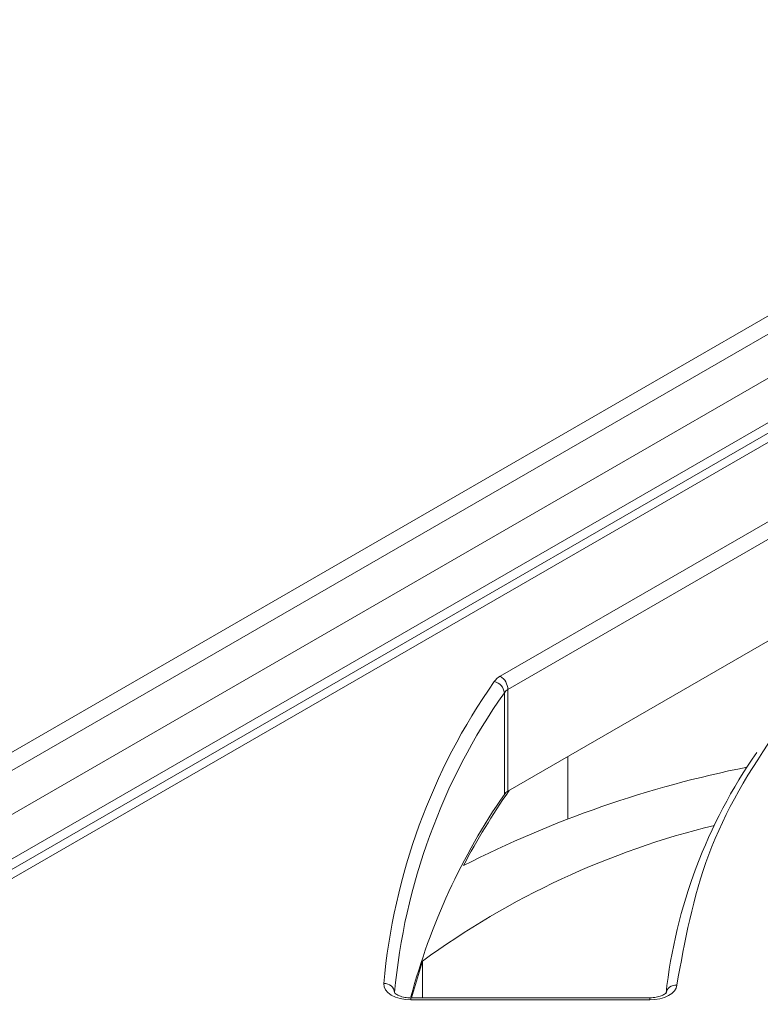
# Model space of a CAD drawing. Header units: millimetres. Extents: x -420 to 420, y -297 to 297.
# Tile 182 of 197: x 284 to 297, y 234 to 253. Entities that reach past the tile are written whole.
import ezdxf

# ---------------------------------------------------------------- set-up
doc = ezdxf.new("R2010")
doc.units = ezdxf.units.MM
doc.header["$MEASUREMENT"] = 0
doc.layers.add('layer 1', color=7, linetype='Continuous')

msp = doc.modelspace()

# ---------------------------------------------------------------- linework, layer by layer
at = {"layer": 'layer 1', "color": 7, "lineweight": 9}
for points in [[(330.4554, 266.1477), (330.4554, 266.1477), (263.0513, 227.2362), (263.0513, 227.2362)], [(330.9575, 266.0981), (330.9575, 266.0981), (263.5536, 227.1865), (263.5536, 227.1865)], [(269.7923, 229.9679), (269.7923, 229.9679), (322.646, 260.4796), (322.646, 260.4796)], [(323.0011, 259.8644), (323.0011, 259.8644), (270.1476, 229.3526), (270.1476, 229.3526)], [(323.3326, 259.8571), (323.3326, 259.8571), (270.7631, 229.5093), (270.7631, 229.5093)], [(323.5838, 259.8322), (323.5838, 259.8322), (271.0142, 229.4844), (271.0142, 229.4844)], [(292.5911, 240.4643), (292.5911, 240.4643), (300.1405, 244.8223), (300.1405, 244.8223)], [(300.2826, 244.5763), (300.2826, 244.5763), (292.7333, 240.2181), (292.7333, 240.2181)], [(292.7333, 238.3314), (292.7333, 238.3314), (300.2826, 242.6894), (300.2826, 242.6894)], [(292.5911, 240.4643), (292.5466, 240.44), (292.5082, 240.4058), (292.4785, 240.3646)], [(292.7333, 240.2181), (292.7289, 240.3184), (292.6757, 240.4102), (292.5911, 240.4643)], [(292.4785, 240.3646), (291.3177, 238.7086), (290.6114, 236.7768), (290.4305, 234.7622)], [(292.6657, 240.1585), (292.6558, 240.2609), (292.5797, 240.345), (292.4785, 240.3646)], [(292.6657, 240.1585), (291.5124, 238.5132), (290.8109, 236.5942), (290.6313, 234.593)], [(292.7333, 240.2181), (292.7065, 240.2035), (292.6834, 240.1831), (292.6657, 240.1585)], [(292.6657, 238.2716), (292.6657, 238.2716), (292.6657, 240.1585), (292.6657, 240.1585)], [(292.7333, 240.2181), (292.7333, 240.2181), (292.7333, 238.3314), (292.7333, 238.3314)], [(293.8412, 238.9709), (293.8412, 238.9709), (293.8412, 237.8188), (293.8412, 237.8188)], [(297.3468, 239.0485), (296.4205, 237.7218), (295.8421, 236.1841), (295.6642, 234.5758)], [(297.1683, 238.7769), (295.3389, 238.4136), (293.5683, 237.7989), (291.9072, 236.9506)], [(292.6657, 238.2716), (291.8765, 237.1275), (291.2902, 235.856), (290.9324, 234.5127)], [(292.7547, 238.3436), (292.4445, 237.8968), (292.1614, 237.4314), (291.9072, 236.9506)], [(292.7333, 238.3314), (292.7065, 238.3168), (292.6834, 238.2964), (292.6657, 238.2716)], [(296.5626, 237.6968), (294.6097, 237.2196), (292.7696, 236.3637), (291.1465, 235.1778)], [(291.1465, 235.1778), (291.1465, 235.1778), (290.9433, 234.4965), (290.9433, 234.4965)], [(291.1465, 235.1778), (291.1465, 235.1778), (291.1465, 234.4965), (291.1465, 234.4965)], [(290.6313, 234.593), (290.62, 234.6939), (290.5318, 234.7683), (290.4305, 234.7622)], [(295.3632, 234.4965), (295.3632, 234.4965), (290.9324, 234.4965), (290.9324, 234.4965)], [(290.9324, 234.4596), (290.9324, 234.4596), (290.9324, 234.4965), (290.9324, 234.4965)], [(295.3632, 234.4596), (295.3632, 234.4596), (290.9324, 234.4596), (290.9324, 234.4596)], [(295.3632, 234.4965), (295.3632, 234.4965), (295.3632, 234.4596), (295.3632, 234.4596)]]:
    msp.add_open_spline(points, degree=3, dxfattribs=at)
for points, knots in [([(302.2888, 243.6021), (301.3893, 242.9701), (300.4896, 242.3382), (299.7179, 241.6562), (299.7179, 241.6562), (298.9462, 240.974), (298.3027, 240.242), (297.7555, 239.4867), (297.7555, 239.4867), (297.2084, 238.7315), (296.7577, 237.9529), (296.4587, 237.1567), (296.4587, 237.1567), (296.1596, 236.3606), (296.0122, 235.5471), (295.8647, 234.7335)], [0, 0, 0, 0, 0.2, 0.2, 0.2, 0.2, 0.4, 0.4, 0.4, 0.4, 0.6, 0.6, 0.6, 0.6, 1, 1, 1, 1]), ([(290.9324, 234.4596), (290.9324, 234.4596), (290.8318, 234.4654), (290.8318, 234.4654), (290.8318, 234.4654), (290.8318, 234.4654), (290.7352, 234.4829), (290.7352, 234.4829), (290.7352, 234.4829), (290.7352, 234.4829), (290.6466, 234.5111), (290.6466, 234.5111), (290.6466, 234.5111), (290.6466, 234.5111), (290.5696, 234.549), (290.5696, 234.549), (290.5696, 234.549), (290.5696, 234.549), (290.5073, 234.595), (290.5073, 234.595), (290.5073, 234.595), (290.5073, 234.595), (290.4623, 234.6475), (290.4623, 234.6475), (290.4623, 234.6475), (290.4623, 234.6475), (290.4363, 234.704), (290.4363, 234.704), (290.4363, 234.704), (290.4363, 234.704), (290.4305, 234.7622), (290.4305, 234.7622)], [0, 0, 0, 0, 0.1111111, 0.1111111, 0.1111111, 0.1111111, 0.2222222, 0.2222222, 0.2222222, 0.2222222, 0.3333333, 0.3333333, 0.3333333, 0.3333333, 0.4444444, 0.4444444, 0.4444444, 0.4444444, 0.5555556, 0.5555556, 0.5555556, 0.5555556, 0.6666667, 0.6666667, 0.6666667, 0.6666667, 0.7777778, 0.7777778, 0.7777778, 0.7777778, 1, 1, 1, 1]), ([(290.9324, 234.4965), (290.8943, 234.4984), (290.8561, 234.5002), (290.8204, 234.506), (290.8204, 234.506), (290.7834, 234.5121), (290.7491, 234.5223), (290.7203, 234.534), (290.7203, 234.534), (290.6966, 234.5437), (290.6767, 234.5541), (290.6618, 234.5643), (290.6618, 234.5643), (290.6463, 234.5753), (290.6365, 234.586), (290.6329, 234.5901), (290.6329, 234.5901), (290.6307, 234.5925), (290.6309, 234.5923), (290.631, 234.5918)], [0, 0, 0, 0, 0.1666667, 0.1666667, 0.1666667, 0.1666667, 0.3333333, 0.3333333, 0.3333333, 0.3333333, 0.5, 0.5, 0.5, 0.5, 0.6666667, 0.6666667, 0.6666667, 0.6666667, 1, 1, 1, 1]), ([(295.8647, 234.7335), (295.8647, 234.7335), (295.8507, 234.6793), (295.8507, 234.6793), (295.8507, 234.6793), (295.8507, 234.6793), (295.8189, 234.6276), (295.8189, 234.6276), (295.8189, 234.6276), (295.8189, 234.6276), (295.7711, 234.5802), (295.7711, 234.5802), (295.7711, 234.5802), (295.7711, 234.5802), (295.7084, 234.539), (295.7084, 234.539), (295.7084, 234.539), (295.7084, 234.539), (295.6336, 234.505), (295.6336, 234.505), (295.6336, 234.505), (295.6336, 234.505), (295.549, 234.4802), (295.549, 234.4802), (295.549, 234.4802), (295.549, 234.4802), (295.4578, 234.4647), (295.4578, 234.4647), (295.4578, 234.4647), (295.4578, 234.4647), (295.3632, 234.4596), (295.3632, 234.4596)], [0, 0, 0, 0, 0.1111111, 0.1111111, 0.1111111, 0.1111111, 0.2222222, 0.2222222, 0.2222222, 0.2222222, 0.3333333, 0.3333333, 0.3333333, 0.3333333, 0.4444444, 0.4444444, 0.4444444, 0.4444444, 0.5555556, 0.5555556, 0.5555556, 0.5555556, 0.6666667, 0.6666667, 0.6666667, 0.6666667, 0.7777778, 0.7777778, 0.7777778, 0.7777778, 1, 1, 1, 1]), ([(295.6634, 234.5891), (295.664, 234.5903), (295.6648, 234.5916), (295.6622, 234.5893), (295.6622, 234.5893), (295.6588, 234.5858), (295.6487, 234.575), (295.6334, 234.5641), (295.6334, 234.5641), (295.6182, 234.5533), (295.5977, 234.5427), (295.573, 234.533), (295.573, 234.533), (295.5473, 234.5228), (295.5169, 234.5137), (295.4844, 234.5077), (295.4844, 234.5077), (295.4462, 234.5009), (295.4046, 234.4987), (295.3632, 234.4965)], [0, 0, 0, 0, 0.1666667, 0.1666667, 0.1666667, 0.1666667, 0.3333333, 0.3333333, 0.3333333, 0.3333333, 0.5, 0.5, 0.5, 0.5, 0.6666667, 0.6666667, 0.6666667, 0.6666667, 1, 1, 1, 1]), ([(295.8647, 234.7335), (295.8173, 234.7398), (295.769, 234.7265), (295.7313, 234.697), (295.7313, 234.697), (295.6936, 234.6672), (295.6694, 234.6236), (295.6642, 234.5758)], [0, 0, 0, 0, 0.3333333, 0.3333333, 0.3333333, 0.3333333, 1, 1, 1, 1])]:
    msp.add_open_spline(points, degree=3, knots=knots, dxfattribs=at)

doc.saveas('drawing.dxf')
